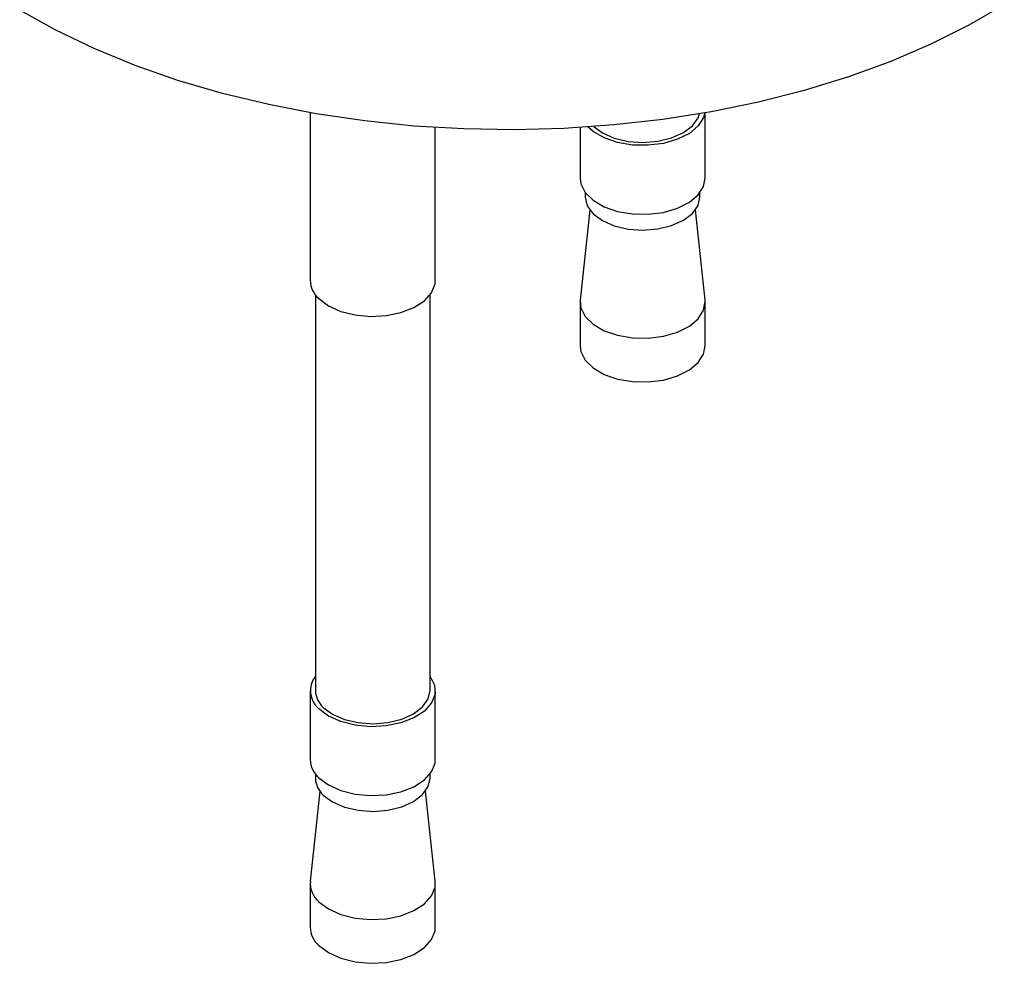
# Model space of a CAD drawing. Header units: millimetres. Extents: x 5 to 589, y 5 to 415.
# Tile 39 of 68: x 378.45 to 383.17, y 327.19 to 331.72. Entities that reach past the tile are written whole.
import ezdxf

# ---------------------------------------------------------------- set-up
doc = ezdxf.new("R2010")
doc.units = ezdxf.units.MM
doc.layers.add('TRAIT-FORT', color=4, linetype='Continuous', lineweight=25)

msp = doc.modelspace()

# ---------------------------------------------------------------- linework, layer by layer
at = {"layer": 'TRAIT-FORT', "color": 4, "linetype": 'Continuous', "lineweight": 25}
for p, q in [((379.8439, 331.27), (379.8439, 330.4663)), ((381.738, 330.9558), (381.738, 331.27)), ((380.4439, 330.4663), (380.4439, 331.1993)), ((381.138, 331.1993), (381.138, 330.9558)), ((381.163, 330.8866), (381.163, 330.866)), ((381.713, 330.866), (381.713, 330.8866)), ((381.1849, 330.8039), (381.1386, 330.3721)), ((381.7374, 330.3721), (381.6911, 330.8039)), ((379.8689, 330.3971), (379.8689, 328.4984)), ((380.4189, 328.4984), (380.4189, 330.3971)), ((381.138, 330.3614), (381.138, 330.1515)), ((381.738, 330.1515), (381.738, 330.3614)), ((379.8439, 328.4984), (379.8439, 328.1678)), ((380.4439, 328.1678), (380.4439, 328.4984)), ((379.8689, 328.0985), (379.8689, 328.0779)), ((380.4189, 328.0779), (380.4189, 328.0985)), ((379.8908, 328.0158), (379.8445, 327.5841)), ((380.4433, 327.5841), (380.397, 328.0158)), ((379.8439, 327.5733), (379.8439, 327.3635)), ((380.4439, 327.3635), (380.4439, 327.5733))]:
    msp.add_line(p, q, dxfattribs=at)
at = {"layer": 'TRAIT-FORT', "color": 4, "linetype": 'Continuous', "lineweight": 25, "flags": 128}
for points in [[(383.1724, 331.788), (383.0026, 331.69), (382.8207, 331.5994), (382.6277, 331.5169), (382.4246, 331.4428), (382.2127, 331.3776), (381.993, 331.3216), (381.7667, 331.2751), (381.5351, 331.2384), (381.2994, 331.2117), (381.0609, 331.1951), (380.821, 331.1886), (380.5809, 331.1925), (380.342, 331.2066), (380.1055, 331.2308), (379.8727, 331.265), (379.645, 331.3091), (379.4235, 331.3627), (379.2095, 331.4257), (379.0041, 331.4976), (378.8085, 331.578), (378.6237, 331.6666), (378.4508, 331.7628)], [(381.7367, 331.2705), (381.7305, 331.248), (381.7047, 331.2073), (381.6622, 331.1715), (381.6056, 331.1429), (381.5384, 331.1233), (381.465, 331.1141), (381.3898, 331.1156), (381.3177, 331.1279), (381.2531, 331.1501), (381.2002, 331.181), (381.1757, 331.2025)], [(381.2034, 331.2037), (381.2448, 331.1736), (381.302, 331.1486), (381.3685, 331.1329), (381.4397, 331.1278), (381.5108, 331.1334), (381.577, 331.1495), (381.6337, 331.175), (381.677, 331.208), (381.7041, 331.2464), (381.7105, 331.2652)], [(381.138, 330.9558), (381.1415, 330.9295), (381.1622, 330.8877), (381.2002, 330.8503), (381.2531, 330.8194), (381.3177, 330.7972), (381.3898, 330.7849), (381.465, 330.7834), (381.5384, 330.7926), (381.6056, 330.8122), (381.6622, 330.8408), (381.7047, 330.8766), (381.7305, 330.9173), (381.738, 330.9558)], [(381.163, 330.866), (381.163, 330.865), (381.1728, 330.824), (381.2007, 330.7858), (381.2448, 330.7531), (381.302, 330.728), (381.3685, 330.7124), (381.4397, 330.7073), (381.5108, 330.7129), (381.577, 330.729), (381.6337, 330.7545), (381.677, 330.7875), (381.7041, 330.8259), (381.713, 330.866)], [(379.8851, 330.3788), (379.9309, 330.3444), (379.9901, 330.3176), (380.059, 330.3002), (380.1332, 330.2932), (380.2081, 330.2971), (380.279, 330.3117), (380.3414, 330.3359), (380.3913, 330.3684), (380.4258, 330.407), (380.4425, 330.4493), (380.4439, 330.4663)], [(381.1386, 330.3721), (381.1415, 330.3351), (381.1622, 330.2933), (381.2002, 330.2559), (381.2531, 330.225), (381.3177, 330.2028), (381.3898, 330.1905), (381.465, 330.1889), (381.5384, 330.1982), (381.6056, 330.2178), (381.6622, 330.2464), (381.7047, 330.2822), (381.7305, 330.3229), (381.7379, 330.3661), (381.7374, 330.3721)], [(381.138, 330.1515), (381.1415, 330.1252), (381.1622, 330.0834), (381.2002, 330.046), (381.2531, 330.0152), (381.3177, 329.9929), (381.3898, 329.9806), (381.465, 329.9791), (381.5384, 329.9883), (381.6056, 330.0079), (381.6622, 330.0365), (381.7047, 330.0723), (381.7305, 330.113), (381.738, 330.1515)], [(380.4189, 328.5677), (380.4198, 328.5666), (380.4404, 328.5248), (380.4425, 328.4814), (380.4258, 328.4391), (380.3913, 328.4005), (380.3414, 328.3681), (380.279, 328.3438), (380.2081, 328.3293), (380.1332, 328.3254), (380.059, 328.3323), (379.9901, 328.3498), (379.9309, 328.3765), (379.8851, 328.4109)], [(379.9066, 328.4182), (379.9507, 328.3855), (380.0079, 328.3605), (380.0744, 328.3449), (380.1456, 328.3397), (380.2167, 328.3454), (380.2829, 328.3615), (380.3396, 328.3869), (380.3829, 328.4199), (380.41, 328.4583), (380.4189, 328.4984)], [(379.8851, 328.0802), (379.9309, 328.0458), (379.9901, 328.0191), (380.059, 328.0016), (380.1332, 327.9947), (380.2081, 327.9986), (380.279, 328.0131), (380.3414, 328.0374), (380.3913, 328.0698), (380.4258, 328.1084), (380.4425, 328.1507), (380.4439, 328.1678)], [(379.9066, 327.9977), (379.9507, 327.965), (380.0079, 327.94), (380.0744, 327.9243), (380.1456, 327.9192), (380.2167, 327.9248), (380.2829, 327.9409), (380.3396, 327.9664), (380.3829, 327.9994), (380.41, 328.0378), (380.4189, 328.0779)], [(379.8851, 327.4858), (379.9309, 327.4514), (379.9901, 327.4247), (380.059, 327.4072), (380.1332, 327.4003), (380.2081, 327.4042), (380.279, 327.4187), (380.3414, 327.443), (380.3913, 327.4754), (380.4258, 327.514), (380.4425, 327.5563), (380.4433, 327.5841)], [(379.8851, 327.2759), (379.9309, 327.2415), (379.9901, 327.2148), (380.059, 327.1974), (380.1332, 327.1904), (380.2081, 327.1943), (380.279, 327.2088), (380.3414, 327.2331), (380.3913, 327.2655), (380.4258, 327.3041), (380.4425, 327.3464), (380.4439, 327.3635)]]:
    msp.add_lwpolyline(points, dxfattribs=at)
at = {"layer": 'TRAIT-FORT', "color": 4, "linetype": 'Continuous', "lineweight": 25}
for centre, radius, start, end in [((379.9632, 330.469), 0.1193, 181.2699, 229.0702), ((379.9576, 328.4976), 0.113, 141.6685, 230.0826), ((379.9778, 328.5006), 0.1089, 181.1533, 229.1868), ((379.9632, 328.1704), 0.1193, 181.2699, 229.0702), ((379.9778, 328.0801), 0.1089, 181.1533, 229.1868), ((379.9615, 327.5749), 0.1173, 175.5046, 229.3605), ((379.9632, 327.3661), 0.1193, 181.2699, 229.0702)]:
    msp.add_arc(centre, radius, start, end, dxfattribs=at)

doc.saveas('drawing.dxf')
